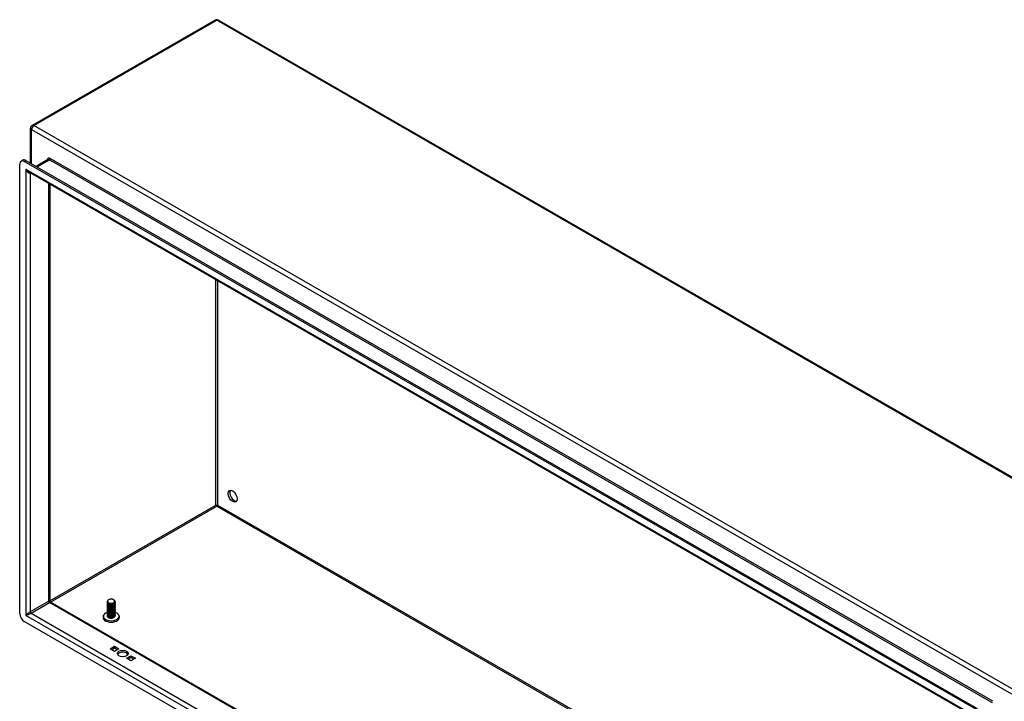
# Model space of a CAD drawing. Header units: inches. Extents: x 16 to 426, y 46 to 198.
# Tile 90 of 111: x 361 to 391, y 175 to 195. Entities that reach past the tile are written whole.
import ezdxf

# ---------------------------------------------------------------- set-up
doc = ezdxf.new("R2010")
doc.units = ezdxf.units.IN
doc.header["$MEASUREMENT"] = 0
doc.layers.add('Visible Edges(ANSI)', color=7, linetype='Continuous', lineweight=25)
doc.layers.add('Visible Tangent Edges(ANSI)', color=7, linetype='Continuous', lineweight=25)

msp = doc.modelspace()

# ---------------------------------------------------------------- linework, layer by layer
at = {"layer": 'Visible Edges(ANSI)'}
for p, q in [((366.854, 195.055), (361.337, 191.878)), ((366.953, 195.055), (396.511, 178.033)), ((361.287, 190.74), (361.287, 191.792)), ((360.96, 177.155), (360.96, 190.712)), ((361.001, 190.802), (361.049, 190.83)), ((389.796, 174.268), (361.099, 190.793)), ((361.148, 190.821), (389.844, 174.295)), ((361.809, 190.847), (361.455, 190.643)), ((389.71, 174.075), (361.227, 190.477)), ((361.866, 190.109), (361.866, 177.534)), ((366.903, 180.415), (366.903, 180.39)), ((361.881, 177.508), (389.725, 161.473)), ((363.605, 177.494), (363.605, 177.498)), ((363.605, 177.462), (363.605, 177.465)), ((363.605, 177.43), (363.605, 177.433)), ((363.605, 177.398), (363.605, 177.401)), ((363.605, 177.366), (363.605, 177.369)), ((363.605, 177.333), (363.605, 177.337)), ((363.605, 177.301), (363.605, 177.304)), ((363.647, 177.446), (363.634, 177.454)), ((363.647, 177.414), (363.634, 177.421)), ((363.647, 177.382), (363.634, 177.389)), ((363.647, 177.35), (363.634, 177.357)), ((363.647, 177.318), (363.634, 177.325)), ((363.647, 177.478), (363.64, 177.483)), ((363.787, 177.482), (363.787, 177.481)), ((363.799, 177.457), (363.787, 177.449)), ((363.799, 177.424), (363.787, 177.417)), ((363.799, 177.392), (363.787, 177.385)), ((363.799, 177.36), (363.787, 177.353)), ((363.799, 177.328), (363.787, 177.321)), ((363.794, 177.571), (363.799, 177.567)), ((363.837, 177.51), (363.837, 177.514)), ((363.837, 177.478), (363.837, 177.481)), ((363.837, 177.446), (363.837, 177.449)), ((363.837, 177.414), (363.837, 177.417)), ((363.837, 177.382), (363.837, 177.385)), ((363.837, 177.349), (363.837, 177.353)), ((363.837, 177.317), (363.837, 177.32)), ((363.605, 177.269), (363.605, 177.272)), ((363.605, 177.237), (363.605, 177.24)), ((363.605, 177.205), (363.605, 177.208)), ((363.605, 177.172), (363.605, 177.176)), ((363.605, 177.14), (363.605, 177.143)), ((363.605, 177.108), (363.605, 177.111)), ((363.605, 177.076), (363.605, 177.079)), ((363.647, 177.285), (363.634, 177.293)), ((363.647, 177.253), (363.634, 177.26)), ((363.647, 177.221), (363.634, 177.228)), ((363.647, 177.189), (363.634, 177.196)), ((363.647, 177.157), (363.634, 177.164)), ((363.647, 177.124), (363.634, 177.132)), ((363.647, 177.092), (363.634, 177.1)), ((363.647, 177.06), (363.634, 177.067)), ((363.64, 177.032), (363.634, 177.035)), ((363.799, 177.296), (363.787, 177.288)), ((363.799, 177.263), (363.787, 177.256)), ((363.799, 177.231), (363.787, 177.224)), ((363.799, 177.199), (363.787, 177.192)), ((363.799, 177.167), (363.787, 177.16)), ((363.799, 177.135), (363.787, 177.127)), ((363.799, 177.103), (363.787, 177.095)), ((363.799, 177.07), (363.787, 177.063)), ((363.799, 177.038), (363.787, 177.031)), ((363.837, 177.285), (363.837, 177.288)), ((363.837, 177.253), (363.837, 177.256)), ((363.837, 177.221), (363.837, 177.224)), ((363.837, 177.189), (363.837, 177.192)), ((363.837, 177.156), (363.837, 177.16)), ((363.837, 177.124), (363.837, 177.127)), ((363.837, 177.092), (363.837, 177.095)), ((389.796, 160.389), (361.099, 176.914)), ((363.69, 176.092), (363.822, 176.168)), ((363.822, 176.113), (363.738, 176.064)), ((363.822, 176.168), (363.954, 176.092)), ((363.822, 176.113), (363.822, 176.168)), ((363.906, 176.064), (363.822, 176.113)), ((363.822, 176.016), (363.69, 176.092)), ((363.954, 176.092), (363.822, 176.016)), ((364.185, 175.807), (364.317, 175.883)), ((364.317, 175.828), (364.233, 175.779)), ((364.317, 175.883), (364.449, 175.807)), ((364.317, 175.828), (364.317, 175.883)), ((364.401, 175.779), (364.317, 175.828)), ((364.317, 175.731), (364.185, 175.807)), ((364.449, 175.807), (364.317, 175.731))]:
    msp.add_line(p, q, dxfattribs=at)
at = {"layer": 'Visible Edges(ANSI)', "flags": 128}
for points in [[(361.881, 177.508), (361.875, 177.512), (361.87, 177.519), (361.867, 177.527), (361.866, 177.534)], [(363.799, 177.567), (363.813, 177.558), (363.824, 177.547), (363.832, 177.535), (363.836, 177.522), (363.837, 177.51), (363.834, 177.497), (363.828, 177.485), (363.818, 177.473), (363.805, 177.463), (363.789, 177.455), (363.772, 177.448), (363.752, 177.442), (363.732, 177.439), (363.711, 177.438), (363.691, 177.44), (363.672, 177.443), (363.654, 177.448), (363.638, 177.455), (363.625, 177.463), (363.615, 177.472), (363.608, 177.483), (363.605, 177.493), (363.606, 177.504), (363.61, 177.515)], [(363.605, 177.494), (363.606, 177.486), (363.609, 177.478), (363.614, 177.471), (363.621, 177.464), (363.629, 177.457), (363.639, 177.451), (363.65, 177.446), (363.663, 177.442), (363.677, 177.439), (363.691, 177.436), (363.706, 177.435), (363.721, 177.435), (363.736, 177.437), (363.751, 177.439), (363.766, 177.443), (363.779, 177.447), (363.792, 177.453), (363.803, 177.459), (363.813, 177.466), (363.822, 177.474), (363.828, 177.483), (363.833, 177.492), (363.836, 177.501), (363.837, 177.51)], [(363.835, 177.496), (363.837, 177.485), (363.837, 177.474), (363.834, 177.464), (363.828, 177.454), (363.821, 177.444), (363.811, 177.435), (363.799, 177.427), (363.785, 177.42), (363.77, 177.415), (363.753, 177.411), (363.736, 177.408), (363.719, 177.406), (363.702, 177.407), (363.685, 177.408), (363.669, 177.411), (363.654, 177.416), (363.641, 177.421), (363.629, 177.428), (363.62, 177.435), (363.612, 177.444), (363.608, 177.452), (363.605, 177.462), (363.605, 177.471), (363.608, 177.48)], [(363.605, 177.462), (363.606, 177.454), (363.609, 177.446), (363.614, 177.439), (363.621, 177.431), (363.629, 177.425), (363.639, 177.419), (363.65, 177.414), (363.663, 177.41), (363.677, 177.406), (363.691, 177.404), (363.706, 177.403), (363.721, 177.403), (363.736, 177.405), (363.751, 177.407), (363.766, 177.41), (363.779, 177.415), (363.792, 177.42), (363.803, 177.427), (363.813, 177.434), (363.822, 177.442), (363.828, 177.451), (363.833, 177.46), (363.836, 177.469), (363.837, 177.478)], [(363.835, 177.464), (363.837, 177.453), (363.837, 177.442), (363.834, 177.432), (363.828, 177.421), (363.821, 177.412), (363.811, 177.403), (363.799, 177.395), (363.785, 177.388), (363.77, 177.383), (363.753, 177.378), (363.736, 177.376), (363.719, 177.374), (363.702, 177.374), (363.685, 177.376), (363.669, 177.379), (363.654, 177.383), (363.641, 177.389), (363.629, 177.396), (363.62, 177.403), (363.612, 177.411), (363.608, 177.42), (363.605, 177.429), (363.605, 177.439), (363.608, 177.448)], [(363.605, 177.43), (363.606, 177.422), (363.609, 177.414), (363.614, 177.406), (363.621, 177.399), (363.629, 177.393), (363.639, 177.387), (363.65, 177.382), (363.663, 177.377), (363.677, 177.374), (363.691, 177.372), (363.706, 177.371), (363.721, 177.371), (363.736, 177.372), (363.751, 177.375), (363.766, 177.378), (363.779, 177.383), (363.792, 177.388), (363.803, 177.395), (363.813, 177.402), (363.822, 177.41), (363.828, 177.418), (363.833, 177.427), (363.836, 177.437), (363.837, 177.446)], [(363.835, 177.432), (363.837, 177.421), (363.837, 177.41), (363.834, 177.4), (363.828, 177.389), (363.821, 177.38), (363.811, 177.371), (363.799, 177.363), (363.785, 177.356), (363.77, 177.35), (363.753, 177.346), (363.736, 177.343), (363.719, 177.342), (363.702, 177.342), (363.685, 177.344), (363.669, 177.347), (363.654, 177.351), (363.641, 177.357), (363.629, 177.363), (363.62, 177.371), (363.612, 177.379), (363.608, 177.388), (363.605, 177.397), (363.605, 177.406), (363.608, 177.415)], [(363.605, 177.398), (363.606, 177.39), (363.609, 177.382), (363.614, 177.374), (363.621, 177.367), (363.629, 177.36), (363.639, 177.354), (363.65, 177.349), (363.663, 177.345), (363.677, 177.342), (363.691, 177.34), (363.706, 177.339), (363.721, 177.339), (363.736, 177.34), (363.751, 177.343), (363.766, 177.346), (363.779, 177.351), (363.792, 177.356), (363.803, 177.363), (363.813, 177.37), (363.822, 177.378), (363.828, 177.386), (363.833, 177.395), (363.836, 177.404), (363.837, 177.414)], [(363.835, 177.399), (363.837, 177.389), (363.837, 177.378), (363.834, 177.367), (363.828, 177.357), (363.821, 177.347), (363.811, 177.339), (363.799, 177.331), (363.785, 177.324), (363.77, 177.318), (363.753, 177.314), (363.736, 177.311), (363.719, 177.31), (363.702, 177.31), (363.685, 177.312), (363.669, 177.315), (363.654, 177.319), (363.641, 177.325), (363.629, 177.331), (363.62, 177.339), (363.612, 177.347), (363.608, 177.356), (363.605, 177.365), (363.605, 177.374), (363.608, 177.383)], [(363.605, 177.366), (363.606, 177.357), (363.609, 177.35), (363.614, 177.342), (363.621, 177.335), (363.629, 177.328), (363.639, 177.322), (363.65, 177.317), (363.663, 177.313), (363.677, 177.31), (363.691, 177.308), (363.706, 177.307), (363.721, 177.307), (363.736, 177.308), (363.751, 177.31), (363.766, 177.314), (363.779, 177.318), (363.792, 177.324), (363.803, 177.33), (363.813, 177.338), (363.822, 177.346), (363.828, 177.354), (363.833, 177.363), (363.836, 177.372), (363.837, 177.382)], [(363.835, 177.367), (363.837, 177.357), (363.837, 177.346), (363.834, 177.335), (363.828, 177.325), (363.821, 177.315), (363.811, 177.306), (363.799, 177.298), (363.785, 177.292), (363.77, 177.286), (363.753, 177.282), (363.736, 177.279), (363.719, 177.278), (363.702, 177.278), (363.685, 177.279), (363.669, 177.282), (363.654, 177.287), (363.641, 177.292), (363.629, 177.299), (363.62, 177.307), (363.612, 177.315), (363.608, 177.324), (363.605, 177.333), (363.605, 177.342), (363.608, 177.351)], [(363.605, 177.333), (363.606, 177.325), (363.609, 177.317), (363.614, 177.31), (363.621, 177.303), (363.629, 177.296), (363.639, 177.29), (363.65, 177.285), (363.663, 177.281), (363.677, 177.278), (363.691, 177.275), (363.706, 177.274), (363.721, 177.275), (363.736, 177.276), (363.751, 177.278), (363.766, 177.282), (363.779, 177.286), (363.792, 177.292), (363.803, 177.298), (363.813, 177.305), (363.822, 177.313), (363.828, 177.322), (363.833, 177.331), (363.836, 177.34), (363.837, 177.349)], [(363.835, 177.335), (363.837, 177.324), (363.837, 177.314), (363.834, 177.303), (363.828, 177.293), (363.821, 177.283), (363.811, 177.274), (363.799, 177.266), (363.785, 177.259), (363.77, 177.254), (363.753, 177.25), (363.736, 177.247), (363.719, 177.245), (363.702, 177.246), (363.685, 177.247), (363.669, 177.25), (363.654, 177.255), (363.641, 177.26), (363.629, 177.267), (363.62, 177.274), (363.612, 177.283), (363.608, 177.291), (363.605, 177.301), (363.605, 177.31), (363.608, 177.319)], [(363.605, 177.301), (363.606, 177.293), (363.609, 177.285), (363.614, 177.278), (363.621, 177.27), (363.629, 177.264), (363.639, 177.258), (363.65, 177.253), (363.663, 177.249), (363.677, 177.245), (363.691, 177.243), (363.706, 177.242), (363.721, 177.242), (363.736, 177.244), (363.751, 177.246), (363.766, 177.249), (363.779, 177.254), (363.792, 177.26), (363.803, 177.266), (363.813, 177.273), (363.822, 177.281), (363.828, 177.29), (363.833, 177.299), (363.836, 177.308), (363.837, 177.317)], [(363.835, 177.303), (363.837, 177.292), (363.837, 177.281), (363.834, 177.271), (363.828, 177.261), (363.821, 177.251), (363.811, 177.242), (363.799, 177.234), (363.785, 177.227), (363.77, 177.222), (363.753, 177.217), (363.736, 177.215), (363.719, 177.213), (363.702, 177.213), (363.685, 177.215), (363.669, 177.218), (363.654, 177.222), (363.641, 177.228), (363.629, 177.235), (363.62, 177.242), (363.612, 177.25), (363.608, 177.259), (363.605, 177.268), (363.605, 177.278), (363.608, 177.287)], [(363.618, 177.554), (363.613, 177.547), (363.61, 177.54), (363.608, 177.533), (363.608, 177.526), (363.609, 177.519), (363.611, 177.511), (363.615, 177.505), (363.62, 177.498), (363.627, 177.492), (363.635, 177.486), (363.643, 177.481), (363.653, 177.476), (363.664, 177.472), (363.675, 177.469), (363.687, 177.467), (363.699, 177.465), (363.712, 177.464), (363.725, 177.465), (363.737, 177.466), (363.749, 177.468), (363.761, 177.471), (363.772, 177.474), (363.782, 177.479), (363.791, 177.484)], [(363.647, 177.479), (363.651, 177.476), (363.656, 177.474), (363.661, 177.472), (363.666, 177.47), (363.672, 177.468), (363.678, 177.467), (363.683, 177.466), (363.689, 177.465), (363.696, 177.464), (363.702, 177.464), (363.708, 177.463), (363.715, 177.463), (363.721, 177.463), (363.728, 177.464), (363.734, 177.465), (363.741, 177.466), (363.747, 177.467), (363.753, 177.468), (363.759, 177.47), (363.765, 177.472), (363.771, 177.474), (363.776, 177.476), (363.782, 177.479), (363.787, 177.482)], [(363.647, 177.446), (363.651, 177.444), (363.656, 177.442), (363.661, 177.44), (363.666, 177.438), (363.672, 177.436), (363.678, 177.435), (363.683, 177.434), (363.689, 177.433), (363.696, 177.432), (363.702, 177.431), (363.708, 177.431), (363.715, 177.431), (363.721, 177.431), (363.728, 177.432), (363.734, 177.432), (363.741, 177.433), (363.747, 177.435), (363.753, 177.436), (363.759, 177.438), (363.765, 177.44), (363.771, 177.442), (363.776, 177.444), (363.782, 177.447), (363.787, 177.449)], [(363.647, 177.414), (363.651, 177.412), (363.656, 177.409), (363.661, 177.407), (363.666, 177.406), (363.672, 177.404), (363.678, 177.403), (363.683, 177.401), (363.689, 177.4), (363.696, 177.4), (363.702, 177.399), (363.708, 177.399), (363.715, 177.399), (363.721, 177.399), (363.728, 177.4), (363.734, 177.4), (363.741, 177.401), (363.747, 177.402), (363.753, 177.404), (363.759, 177.405), (363.765, 177.407), (363.771, 177.41), (363.776, 177.412), (363.782, 177.414), (363.787, 177.417)], [(363.647, 177.382), (363.651, 177.38), (363.656, 177.377), (363.661, 177.375), (363.666, 177.373), (363.672, 177.372), (363.678, 177.37), (363.683, 177.369), (363.689, 177.368), (363.696, 177.367), (363.702, 177.367), (363.708, 177.367), (363.715, 177.367), (363.721, 177.367), (363.728, 177.367), (363.734, 177.368), (363.741, 177.369), (363.747, 177.37), (363.753, 177.372), (363.759, 177.373), (363.765, 177.375), (363.771, 177.377), (363.776, 177.38), (363.782, 177.382), (363.787, 177.385)], [(363.647, 177.35), (363.651, 177.347), (363.656, 177.345), (363.661, 177.343), (363.666, 177.341), (363.672, 177.34), (363.678, 177.338), (363.683, 177.337), (363.689, 177.336), (363.696, 177.335), (363.702, 177.335), (363.708, 177.335), (363.715, 177.334), (363.721, 177.335), (363.728, 177.335), (363.734, 177.336), (363.741, 177.337), (363.747, 177.338), (363.753, 177.339), (363.759, 177.341), (363.765, 177.343), (363.771, 177.345), (363.776, 177.347), (363.782, 177.35), (363.787, 177.353)], [(363.647, 177.318), (363.651, 177.315), (363.656, 177.313), (363.661, 177.311), (363.666, 177.309), (363.672, 177.307), (363.678, 177.306), (363.683, 177.305), (363.689, 177.304), (363.696, 177.303), (363.702, 177.303), (363.708, 177.302), (363.715, 177.302), (363.721, 177.303), (363.728, 177.303), (363.734, 177.304), (363.741, 177.305), (363.747, 177.306), (363.753, 177.307), (363.759, 177.309), (363.765, 177.311), (363.771, 177.313), (363.776, 177.315), (363.782, 177.318), (363.787, 177.321)], [(363.791, 177.484), (363.8, 177.489), (363.807, 177.495), (363.814, 177.501), (363.819, 177.508), (363.822, 177.515), (363.824, 177.522), (363.825, 177.529), (363.824, 177.536), (363.821, 177.544), (363.817, 177.551), (363.811, 177.557), (363.805, 177.563), (363.797, 177.569), (363.788, 177.574), (363.778, 177.578), (363.767, 177.582), (363.755, 177.585), (363.743, 177.587), (363.731, 177.589), (363.718, 177.589), (363.705, 177.589), (363.693, 177.588), (363.681, 177.586), (363.669, 177.584)], [(363.543, 177.162), (363.53, 177.153), (363.518, 177.143), (363.507, 177.132), (363.498, 177.12), (363.49, 177.107), (363.483, 177.093), (363.479, 177.078), (363.476, 177.063), (363.475, 177.048), (363.477, 177.033), (363.48, 177.018), (363.486, 177.004), (363.493, 176.991), (363.502, 176.978), (363.512, 176.966), (363.523, 176.956)], [(363.605, 177.269), (363.606, 177.261), (363.609, 177.253), (363.614, 177.245), (363.621, 177.238), (363.629, 177.232), (363.639, 177.226), (363.65, 177.221), (363.663, 177.216), (363.677, 177.213), (363.691, 177.211), (363.706, 177.21), (363.721, 177.21), (363.736, 177.211), (363.751, 177.214), (363.766, 177.217), (363.779, 177.222), (363.792, 177.227), (363.803, 177.234), (363.813, 177.241), (363.822, 177.249), (363.828, 177.257), (363.833, 177.266), (363.836, 177.276), (363.837, 177.285)], [(363.835, 177.271), (363.837, 177.26), (363.837, 177.249), (363.834, 177.239), (363.828, 177.228), (363.821, 177.219), (363.811, 177.21), (363.799, 177.202), (363.785, 177.195), (363.77, 177.189), (363.753, 177.185), (363.736, 177.182), (363.719, 177.181), (363.702, 177.181), (363.685, 177.183), (363.669, 177.186), (363.654, 177.19), (363.641, 177.196), (363.629, 177.202), (363.62, 177.21), (363.612, 177.218), (363.608, 177.227), (363.605, 177.236), (363.605, 177.245), (363.608, 177.254)], [(363.605, 177.237), (363.606, 177.229), (363.609, 177.221), (363.614, 177.213), (363.621, 177.206), (363.629, 177.199), (363.639, 177.194), (363.65, 177.188), (363.663, 177.184), (363.677, 177.181), (363.691, 177.179), (363.706, 177.178), (363.721, 177.178), (363.736, 177.179), (363.751, 177.182), (363.766, 177.185), (363.779, 177.19), (363.792, 177.195), (363.803, 177.202), (363.813, 177.209), (363.822, 177.217), (363.828, 177.225), (363.833, 177.234), (363.836, 177.243), (363.837, 177.253)], [(363.835, 177.238), (363.837, 177.228), (363.837, 177.217), (363.834, 177.206), (363.828, 177.196), (363.821, 177.187), (363.811, 177.178), (363.799, 177.17), (363.785, 177.163), (363.77, 177.157), (363.753, 177.153), (363.736, 177.15), (363.719, 177.149), (363.702, 177.149), (363.685, 177.151), (363.669, 177.154), (363.654, 177.158), (363.641, 177.164), (363.629, 177.17), (363.62, 177.178), (363.612, 177.186), (363.608, 177.195), (363.605, 177.204), (363.605, 177.213), (363.608, 177.222)], [(363.605, 177.205), (363.606, 177.197), (363.609, 177.189), (363.614, 177.181), (363.621, 177.174), (363.629, 177.167), (363.639, 177.161), (363.65, 177.156), (363.663, 177.152), (363.677, 177.149), (363.691, 177.147), (363.706, 177.146), (363.721, 177.146), (363.736, 177.147), (363.751, 177.149), (363.766, 177.153), (363.779, 177.157), (363.792, 177.163), (363.803, 177.169), (363.813, 177.177), (363.822, 177.185), (363.828, 177.193), (363.833, 177.202), (363.836, 177.211), (363.837, 177.221)], [(363.835, 177.206), (363.837, 177.196), (363.837, 177.185), (363.834, 177.174), (363.828, 177.164), (363.821, 177.154), (363.811, 177.145), (363.799, 177.138), (363.785, 177.131), (363.77, 177.125), (363.753, 177.121), (363.736, 177.118), (363.719, 177.117), (363.702, 177.117), (363.685, 177.118), (363.669, 177.121), (363.654, 177.126), (363.641, 177.131), (363.629, 177.138), (363.62, 177.146), (363.612, 177.154), (363.608, 177.163), (363.605, 177.172), (363.605, 177.181), (363.608, 177.19)], [(363.605, 177.172), (363.606, 177.164), (363.609, 177.156), (363.614, 177.149), (363.621, 177.142), (363.629, 177.135), (363.639, 177.129), (363.65, 177.124), (363.663, 177.12), (363.677, 177.117), (363.691, 177.115), (363.706, 177.113), (363.721, 177.114), (363.736, 177.115), (363.751, 177.117), (363.766, 177.121), (363.779, 177.125), (363.792, 177.131), (363.803, 177.137), (363.813, 177.144), (363.822, 177.152), (363.828, 177.161), (363.833, 177.17), (363.836, 177.179), (363.837, 177.189)], [(363.835, 177.174), (363.837, 177.163), (363.837, 177.153), (363.834, 177.142), (363.828, 177.132), (363.821, 177.122), (363.811, 177.113), (363.799, 177.105), (363.785, 177.098), (363.77, 177.093), (363.753, 177.089), (363.736, 177.086), (363.719, 177.085), (363.702, 177.085), (363.685, 177.086), (363.669, 177.089), (363.654, 177.094), (363.641, 177.099), (363.629, 177.106), (363.62, 177.113), (363.612, 177.122), (363.608, 177.131), (363.605, 177.14), (363.605, 177.149), (363.608, 177.158)], [(363.605, 177.14), (363.606, 177.132), (363.609, 177.124), (363.614, 177.117), (363.621, 177.109), (363.629, 177.103), (363.639, 177.097), (363.65, 177.092), (363.663, 177.088), (363.677, 177.084), (363.691, 177.082), (363.706, 177.081), (363.721, 177.081), (363.736, 177.083), (363.751, 177.085), (363.766, 177.089), (363.779, 177.093), (363.792, 177.099), (363.803, 177.105), (363.813, 177.112), (363.822, 177.12), (363.828, 177.129), (363.833, 177.138), (363.836, 177.147), (363.837, 177.156)], [(363.835, 177.142), (363.837, 177.131), (363.837, 177.12), (363.834, 177.11), (363.828, 177.1), (363.821, 177.09), (363.811, 177.081), (363.799, 177.073), (363.785, 177.066), (363.77, 177.061), (363.753, 177.056), (363.736, 177.054), (363.719, 177.052), (363.702, 177.052), (363.685, 177.054), (363.669, 177.057), (363.654, 177.061), (363.641, 177.067), (363.629, 177.074), (363.62, 177.081), (363.612, 177.09), (363.608, 177.098), (363.605, 177.107), (363.605, 177.117), (363.608, 177.126)], [(363.605, 177.108), (363.606, 177.1), (363.609, 177.092), (363.614, 177.084), (363.621, 177.077), (363.629, 177.071), (363.639, 177.065), (363.65, 177.06), (363.663, 177.055), (363.677, 177.052), (363.691, 177.05), (363.706, 177.049), (363.721, 177.049), (363.736, 177.05), (363.751, 177.053), (363.766, 177.056), (363.779, 177.061), (363.792, 177.066), (363.803, 177.073), (363.813, 177.08), (363.822, 177.088), (363.828, 177.097), (363.833, 177.105), (363.836, 177.115), (363.837, 177.124)], [(363.835, 177.11), (363.837, 177.099), (363.837, 177.088), (363.834, 177.078), (363.828, 177.067), (363.821, 177.058), (363.811, 177.049), (363.799, 177.041), (363.785, 177.034), (363.77, 177.029), (363.753, 177.024), (363.736, 177.021), (363.719, 177.02), (363.702, 177.02), (363.685, 177.022), (363.669, 177.025), (363.654, 177.029), (363.641, 177.035), (363.629, 177.042), (363.62, 177.049), (363.612, 177.057), (363.608, 177.066), (363.605, 177.075), (363.605, 177.084), (363.608, 177.094)], [(363.605, 177.076), (363.606, 177.068), (363.609, 177.06), (363.614, 177.052), (363.621, 177.045), (363.629, 177.038), (363.639, 177.033), (363.65, 177.027), (363.663, 177.023), (363.677, 177.02), (363.691, 177.018), (363.706, 177.017), (363.721, 177.017), (363.736, 177.018), (363.751, 177.021), (363.766, 177.024), (363.779, 177.029), (363.792, 177.034), (363.803, 177.041), (363.813, 177.048), (363.822, 177.056), (363.828, 177.064), (363.833, 177.073), (363.836, 177.083), (363.837, 177.092)], [(363.787, 177.031), (363.782, 177.028), (363.777, 177.026), (363.771, 177.024), (363.765, 177.021), (363.759, 177.02), (363.753, 177.018), (363.747, 177.017), (363.74, 177.016), (363.733, 177.015), (363.727, 177.014), (363.72, 177.014), (363.713, 177.014), (363.706, 177.014), (363.699, 177.014), (363.693, 177.015), (363.686, 177.016), (363.68, 177.017), (363.673, 177.019), (363.667, 177.02), (363.661, 177.022), (363.655, 177.025), (363.65, 177.027), (363.645, 177.029), (363.64, 177.032)], [(363.647, 177.285), (363.651, 177.283), (363.656, 177.281), (363.661, 177.279), (363.666, 177.277), (363.672, 177.275), (363.678, 177.274), (363.683, 177.273), (363.689, 177.272), (363.696, 177.271), (363.702, 177.27), (363.708, 177.27), (363.715, 177.27), (363.721, 177.27), (363.728, 177.271), (363.734, 177.271), (363.741, 177.272), (363.747, 177.274), (363.753, 177.275), (363.759, 177.277), (363.765, 177.279), (363.771, 177.281), (363.776, 177.283), (363.782, 177.286), (363.787, 177.288)], [(363.647, 177.253), (363.651, 177.251), (363.656, 177.249), (363.661, 177.246), (363.666, 177.245), (363.672, 177.243), (363.678, 177.242), (363.683, 177.24), (363.689, 177.239), (363.696, 177.239), (363.702, 177.238), (363.708, 177.238), (363.715, 177.238), (363.721, 177.238), (363.728, 177.239), (363.734, 177.239), (363.741, 177.24), (363.747, 177.241), (363.753, 177.243), (363.759, 177.245), (363.765, 177.246), (363.771, 177.249), (363.776, 177.251), (363.782, 177.253), (363.787, 177.256)], [(363.647, 177.221), (363.651, 177.219), (363.656, 177.216), (363.661, 177.214), (363.666, 177.212), (363.672, 177.211), (363.678, 177.209), (363.683, 177.208), (363.689, 177.207), (363.696, 177.207), (363.702, 177.206), (363.708, 177.206), (363.715, 177.206), (363.721, 177.206), (363.728, 177.206), (363.734, 177.207), (363.741, 177.208), (363.747, 177.209), (363.753, 177.211), (363.759, 177.212), (363.765, 177.214), (363.771, 177.216), (363.776, 177.219), (363.782, 177.221), (363.787, 177.224)], [(363.647, 177.189), (363.651, 177.186), (363.656, 177.184), (363.661, 177.182), (363.666, 177.18), (363.672, 177.179), (363.678, 177.177), (363.683, 177.176), (363.689, 177.175), (363.696, 177.174), (363.702, 177.174), (363.708, 177.174), (363.715, 177.174), (363.721, 177.174), (363.728, 177.174), (363.734, 177.175), (363.741, 177.176), (363.747, 177.177), (363.753, 177.179), (363.759, 177.18), (363.765, 177.182), (363.771, 177.184), (363.776, 177.187), (363.782, 177.189), (363.787, 177.192)], [(363.647, 177.157), (363.651, 177.154), (363.656, 177.152), (363.661, 177.15), (363.666, 177.148), (363.672, 177.146), (363.678, 177.145), (363.683, 177.144), (363.689, 177.143), (363.696, 177.142), (363.702, 177.142), (363.708, 177.141), (363.715, 177.141), (363.721, 177.142), (363.728, 177.142), (363.734, 177.143), (363.741, 177.144), (363.747, 177.145), (363.753, 177.146), (363.759, 177.148), (363.765, 177.15), (363.771, 177.152), (363.776, 177.154), (363.782, 177.157), (363.787, 177.16)], [(363.647, 177.124), (363.651, 177.122), (363.656, 177.12), (363.661, 177.118), (363.666, 177.116), (363.672, 177.114), (363.678, 177.113), (363.683, 177.112), (363.689, 177.111), (363.696, 177.11), (363.702, 177.109), (363.708, 177.109), (363.715, 177.109), (363.721, 177.109), (363.728, 177.11), (363.734, 177.111), (363.741, 177.111), (363.747, 177.113), (363.753, 177.114), (363.759, 177.116), (363.765, 177.118), (363.771, 177.12), (363.776, 177.122), (363.782, 177.125), (363.787, 177.127)], [(363.647, 177.092), (363.651, 177.09), (363.656, 177.088), (363.661, 177.086), (363.666, 177.084), (363.672, 177.082), (363.678, 177.081), (363.683, 177.08), (363.69, 177.079), (363.696, 177.078), (363.702, 177.077), (363.708, 177.077), (363.715, 177.077), (363.721, 177.077), (363.728, 177.078), (363.734, 177.078), (363.741, 177.079), (363.747, 177.081), (363.753, 177.082), (363.759, 177.084), (363.765, 177.086), (363.771, 177.088), (363.776, 177.09), (363.782, 177.093), (363.787, 177.095)], [(363.647, 177.06), (363.651, 177.058), (363.656, 177.055), (363.661, 177.053), (363.666, 177.052), (363.672, 177.05), (363.678, 177.049), (363.683, 177.047), (363.69, 177.046), (363.696, 177.046), (363.702, 177.045), (363.708, 177.045), (363.715, 177.045), (363.721, 177.045), (363.728, 177.045), (363.734, 177.046), (363.741, 177.047), (363.747, 177.048), (363.753, 177.05), (363.759, 177.051), (363.765, 177.053), (363.771, 177.055), (363.776, 177.058), (363.782, 177.06), (363.787, 177.063)], [(363.798, 177.038), (363.798, 177.037), (363.798, 177.037), (363.798, 177.037), (363.797, 177.037), (363.797, 177.037), (363.797, 177.037), (363.797, 177.037), (363.797, 177.037), (363.796, 177.036), (363.796, 177.036), (363.796, 177.036), (363.796, 177.036), (363.795, 177.036), (363.795, 177.036), (363.795, 177.036), (363.795, 177.036), (363.795, 177.035), (363.794, 177.035), (363.794, 177.035), (363.794, 177.035), (363.794, 177.035), (363.793, 177.035), (363.793, 177.035), (363.793, 177.035)], [(363.919, 176.956), (363.93, 176.966), (363.94, 176.978), (363.949, 176.991), (363.956, 177.004), (363.962, 177.018), (363.966, 177.033), (363.967, 177.048), (363.967, 177.063), (363.964, 177.078), (363.959, 177.093), (363.953, 177.107), (363.944, 177.12), (363.935, 177.132), (363.924, 177.143), (363.912, 177.153), (363.899, 177.162)]]:
    msp.add_lwpolyline(points, dxfattribs=at)
at = {"layer": 'Visible Edges(ANSI)'}
for centre, start, end in [((366.903, 194.969), 60.064, 119.936), ((361.386, 191.792), 119.936, 180)]:
    msp.add_arc(centre, 0.099, start, end, dxfattribs=at)
for centre, major_axis, ratio, start_param, end_param in [((361.099, 190.632), (-0.098, 0.171), 0.578093, 5.499721, 7.070517), ((361.148, 190.66), (-0.098, 0.171), 0.578093, 5.499721, 6.283185), ((367.433, 180.722), (-0.097, 0.169), 0.578093, 0.24866, 2.892933), ((366.903, 180.415), (0.031, -0.0179), 0.001672, 3.927958, 4.713356), ((366.903, 180.415), (0.031, 0.0179), 0.001672, 4.711422, 5.49682), ((363.721, 177.524), (0.116, 0), 0.575862, 2.039103, 2.673286), ((361.099, 177.075), (-0.098, 0.171), 0.578093, 0.787332, 2.358128), ((363.721, 177.073), (-0.236, 0), 0.575862, 5.216584, 10.479872), ((363.721, 177.032), (0.238, 0), 0.575862, 3.729223, 5.695555), ((364.069, 175.894), (0.165, 0), 0.575862, 0.296885, 2.844708)]:
    msp.add_ellipse(centre, major_axis=major_axis, ratio=ratio, start_param=start_param, end_param=end_param, dxfattribs=at)
for centre, major_axis, ratio in [((367.385, 180.695), (-0.097, 0.169), 0.578093), ((364.069, 175.95), (0.165, 0), 0.575862)]:
    msp.add_ellipse(centre, major_axis=major_axis, ratio=ratio, dxfattribs=at)
at = {"layer": 'Visible Tangent Edges(ANSI)'}
for p, q in [((361.386, 191.873), (366.903, 195.05)), ((396.462, 178.028), (366.903, 195.05)), ((390.945, 174.851), (361.386, 191.873)), ((361.316, 191.752), (390.875, 174.73)), ((361.316, 190.723), (361.316, 191.752)), ((361.099, 190.793), (361.148, 190.821)), ((361.484, 190.627), (361.859, 190.842)), ((361.859, 190.842), (361.93, 190.801)), ((390.31, 174.509), (361.881, 190.88)), ((390.217, 174.512), (361.93, 190.801)), ((361.141, 190.56), (389.754, 174.083)), ((361.141, 190.56), (361.141, 177.099)), ((361.281, 190.446), (361.281, 177.205)), ((361.837, 177.525), (361.837, 190.126)), ((366.881, 180.428), (366.881, 187.221)), ((366.925, 187.196), (366.925, 180.428)), ((361.866, 177.539), (366.881, 180.428)), ((361.89, 177.503), (366.903, 180.39)), ((366.903, 180.39), (389.725, 167.247)), ((366.925, 180.428), (389.725, 167.298)), ((361.837, 177.525), (361.281, 177.205)), ((361.303, 177.167), (361.859, 177.487)), ((389.725, 161.44), (361.859, 177.487)), ((389.754, 160.621), (361.141, 177.099)), ((361.303, 177.167), (389.725, 160.8)), ((390.217, 174.512), (390.288, 174.471))]:
    msp.add_line(p, q, dxfattribs=at)
for centre, major_axis, ratio, start_param, end_param in [((366.903, 194.969), (-0.0494, 0.0858), 0.578093, 5.499721, 6.283185), ((366.903, 194.969), (0.0494, 0.0858), 0.578093, 0, 0.783464), ((361.386, 191.792), (-0.0494, -0.0858), 0.578093, 3.925057, 5.495853), ((361.386, 191.792), (-0.0494, 0.0858), 0.578093, 5.499721, 6.283185), ((361.386, 191.792), (-0.099, 0), 0.575862, 0, 0.785398), ((361.881, 190.774), (-0.065, 0.113), 0.578093, 5.499721, 6.988298), ((361.859, 190.762), (-0.0494, 0.0858), 0.578093, 5.499721, 6.283185), ((361.859, 190.868), (0.0155, 0.0269), 0.578093, 3.925057, 5.495853), ((361.211, 190.601), (0.095, -0.132), 0.494861, 4.660263, 5.447595), ((361.211, 190.601), (0.066, -0.148), 0.494835, 4.763011, 6.227417), ((361.767, 177.459), (-0.0986, -0.0765), 0.115347, 3.052378, 3.837777), ((361.859, 177.513), (-0.0155, 0.0269), 0.578093, 0.787332, 2.358128), ((361.767, 177.459), (0.115, 0.047), 0.112147, 5.58637, 6.369835), ((361.211, 177.139), (-0.0986, -0.0765), 0.115347, 3.837777, 5.408573), ((361.211, 177.139), (0.115, 0.047), 0.112147, 4.015574, 5.58637), ((361.303, 177.192), (-0.0155, 0.0269), 0.578093, 0.787332, 2.358128)]:
    msp.add_ellipse(centre, major_axis=major_axis, ratio=ratio, start_param=start_param, end_param=end_param, dxfattribs=at)

doc.saveas('drawing.dxf')
